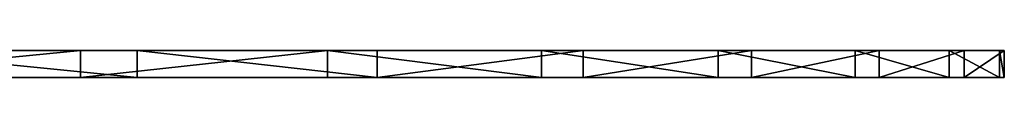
# Model space of a CAD drawing. Extents: x 0 to 150, y -17 to 12.
# Tile 26 of 26: x 120.54 to 149.656, y -17.283 to -16.483. Entities that reach past the tile are written whole.
import ezdxf

# ---------------------------------------------------------------- set-up
doc = ezdxf.new("R2010")
doc.units = 0
doc.header["$LTSCALE"] = 25.4
doc.layers.get('0').update_dxf_attribs({"color": 13, "linetype": 'CONTINUOUS'})

# ---------------------------------------------------------------- blocks, each defined once
blk = doc.blocks.new('RING-LED-S-7634-7637_STL')
at = {"color": 250}
for p, q in [((146.489, -16.483, 11.315), (154.64, -16.483, 17.14)), ((146.489, -16.483, 11.315), (154.64, -16.483, 17.14)), ((156.311, -16.483, 131.676), (148.333, -16.483, 137.736)), ((156.311, -16.483, 131.676), (148.333, -16.483, 137.736)), ((154.64, -17.283, 17.14), (154.64, -16.483, 17.14)), ((154.64, -16.483, 17.14), (161.943, -16.483, 23.999)), ((154.64, -17.283, 17.14), (154.64, -16.483, 17.14)), ((154.64, -16.483, 17.14), (161.943, -16.483, 23.999)), ((156.311, -17.283, 131.676), (156.311, -16.483, 131.676)), ((163.411, -16.483, 124.606), (156.311, -16.483, 131.676)), ((156.311, -17.283, 131.676), (156.311, -16.483, 131.676)), ((163.411, -16.483, 124.606), (156.311, -16.483, 131.676)), ((161.943, -17.283, 23.999), (161.943, -16.483, 23.999)), ((161.943, -16.483, 23.999), (168.266, -16.483, 31.771)), ((161.943, -17.283, 23.999), (161.943, -16.483, 23.999)), ((161.943, -16.483, 23.999), (168.266, -16.483, 31.771)), ((163.411, -17.283, 124.606), (163.411, -16.483, 124.606)), ((169.504, -16.483, 116.654), (163.411, -16.483, 124.606)), ((163.411, -17.283, 124.606), (163.411, -16.483, 124.606)), ((169.504, -16.483, 116.654), (163.411, -16.483, 124.606)), ((168.266, -17.283, 31.771), (168.266, -16.483, 31.771)), ((168.266, -16.483, 31.771), (173.497, -16.483, 40.316)), ((168.266, -17.283, 31.771), (168.266, -16.483, 31.771)), ((168.266, -16.483, 31.771), (173.497, -16.483, 40.316)), ((169.504, -17.283, 116.654), (169.504, -16.483, 116.654)), ((174.484, -16.483, 107.96), (169.504, -16.483, 116.654)), ((169.504, -17.283, 116.654), (169.504, -16.483, 116.654)), ((174.484, -16.483, 107.96), (169.504, -16.483, 116.654)), ((173.497, -17.283, 40.316), (173.497, -16.483, 40.316)), ((173.497, -16.483, 40.316), (177.543, -16.483, 49.482)), ((173.497, -17.283, 40.316), (173.497, -16.483, 40.316)), ((173.497, -16.483, 40.316), (177.543, -16.483, 49.482)), ((174.484, -17.283, 107.96), (174.484, -16.483, 107.96)), ((178.26, -16.483, 98.68), (174.484, -16.483, 107.96)), ((174.484, -17.283, 107.96), (174.484, -16.483, 107.96)), ((178.26, -16.483, 98.68), (174.484, -16.483, 107.96)), ((177.543, -17.283, 49.482), (177.543, -16.483, 49.482)), ((177.543, -16.483, 49.482), (180.33, -16.483, 59.105)), ((177.543, -17.283, 49.482), (177.543, -16.483, 49.482)), ((177.543, -16.483, 49.482), (180.33, -16.483, 59.105)), ((178.26, -17.283, 98.68), (178.26, -16.483, 98.68)), ((180.766, -16.483, 88.98), (178.26, -16.483, 98.68)), ((178.26, -17.283, 98.68), (178.26, -16.483, 98.68)), ((180.766, -16.483, 88.98), (178.26, -16.483, 98.68)), ((180.33, -17.283, 59.105), (180.33, -16.483, 59.105)), ((180.33, -16.483, 59.105), (181.81, -16.483, 69.014)), ((180.33, -17.283, 59.105), (180.33, -16.483, 59.105)), ((180.33, -16.483, 59.105), (181.81, -16.483, 69.014)), ((180.766, -17.283, 88.98), (180.766, -16.483, 88.98)), ((181.956, -16.483, 79.032), (180.766, -16.483, 88.98)), ((180.766, -17.283, 88.98), (180.766, -16.483, 88.98)), ((181.956, -16.483, 79.032), (180.766, -16.483, 88.98)), ((181.81, -17.283, 69.014), (181.81, -16.483, 69.014)), ((181.81, -16.483, 69.014), (181.956, -16.483, 79.032)), ((181.81, -17.283, 69.014), (181.81, -16.483, 69.014)), ((181.81, -16.483, 69.014), (181.956, -16.483, 79.032)), ((181.956, -17.283, 79.032), (181.956, -16.483, 79.032)), ((181.956, -17.283, 79.032), (181.956, -16.483, 79.032)), ((154.64, -17.283, 17.14), (146.489, -17.283, 11.315)), ((154.64, -17.283, 17.14), (146.489, -17.283, 11.315)), ((148.333, -17.283, 137.736), (156.311, -17.283, 131.676)), ((148.333, -17.283, 137.736), (156.311, -17.283, 131.676)), ((161.943, -17.283, 23.999), (154.64, -17.283, 17.14)), ((161.943, -17.283, 23.999), (154.64, -17.283, 17.14)), ((156.311, -17.283, 131.676), (163.411, -17.283, 124.606)), ((156.311, -17.283, 131.676), (163.411, -17.283, 124.606)), ((168.266, -17.283, 31.771), (161.943, -17.283, 23.999)), ((168.266, -17.283, 31.771), (161.943, -17.283, 23.999)), ((163.411, -17.283, 124.606), (169.504, -17.283, 116.654)), ((163.411, -17.283, 124.606), (169.504, -17.283, 116.654)), ((173.497, -17.283, 40.316), (168.266, -17.283, 31.771)), ((173.497, -17.283, 40.316), (168.266, -17.283, 31.771)), ((169.504, -17.283, 116.654), (174.484, -17.283, 107.96)), ((169.504, -17.283, 116.654), (174.484, -17.283, 107.96)), ((177.543, -17.283, 49.482), (173.497, -17.283, 40.316)), ((177.543, -17.283, 49.482), (173.497, -17.283, 40.316)), ((174.484, -17.283, 107.96), (178.26, -17.283, 98.68)), ((174.484, -17.283, 107.96), (178.26, -17.283, 98.68)), ((180.33, -17.283, 59.105), (177.543, -17.283, 49.482)), ((180.33, -17.283, 59.105), (177.543, -17.283, 49.482)), ((178.26, -17.283, 98.68), (180.766, -17.283, 88.98)), ((178.26, -17.283, 98.68), (180.766, -17.283, 88.98)), ((181.81, -17.283, 69.014), (180.33, -17.283, 59.105)), ((181.81, -17.283, 69.014), (180.33, -17.283, 59.105)), ((180.766, -17.283, 88.98), (181.956, -17.283, 79.032)), ((180.766, -17.283, 88.98), (181.956, -17.283, 79.032)), ((181.956, -17.283, 79.032), (181.81, -17.283, 69.014)), ((181.956, -17.283, 79.032), (181.81, -17.283, 69.014))]:
    blk.add_line(p, q, dxfattribs=at)
mesh = blk.add_polyface(dxfattribs=at)
corners = [(98.464, -16.483, 0.608), (118.454, -16.483, 0.985), (108.471, -16.483, 0.127), (88.61, -16.483, 2.419), (128.232, -16.483, 3.165), (79.085, -16.483, 5.526), (137.633, -16.483, 6.629), (70.06, -16.483, 9.876), (146.489, -16.483, 11.315), (61.694, -16.483, 15.389), (154.64, -16.483, 17.14), (54.139, -16.483, 21.969), (161.943, -16.483, 23.999), (47.527, -16.483, 29.496), (168.266, -16.483, 31.771), (41.978, -16.483, 37.838), (173.497, -16.483, 40.316), (37.59, -16.483, 46.845), (177.543, -16.483, 49.482), (34.442, -16.483, 56.357), (180.33, -16.483, 59.105), (32.59, -16.483, 66.203), (181.81, -16.483, 69.014), (32.067, -16.483, 76.208), (181.956, -16.483, 79.032), (32.882, -16.483, 86.194), (180.766, -16.483, 88.98), (35.02, -16.483, 95.982), (178.26, -16.483, 98.68), (38.444, -16.483, 105.397), (174.484, -16.483, 107.96), (43.093, -16.483, 114.273), (169.504, -16.483, 116.654), (48.883, -16.483, 122.449), (163.411, -16.483, 124.606), (52.175, -16.483, 126.229), (156.311, -16.483, 131.676), (55.711, -16.483, 129.781), (63.456, -16.483, 136.137), (148.333, -16.483, 137.736), (71.978, -16.483, 141.404), (139.618, -16.483, 142.678), (81.127, -16.483, 145.488), (130.322, -16.483, 146.415), (90.738, -16.483, 148.317), (120.611, -16.483, 148.88), (100.641, -16.483, 149.839), (110.658, -16.483, 150.028)]
mesh.append_faces([[corners[k] for k in face] for face in [(0, 1, 2), (45, 46, 47)]], dxfattribs={"vtx0": -1, "color": 250})
mesh.append_faces([[corners[k] for k in face] for face in [(1, 3, 4), (4, 5, 6), (6, 7, 8), (8, 9, 10), (10, 11, 12), (12, 13, 14), (14, 15, 16), (16, 17, 18), (18, 19, 20), (20, 21, 22), (22, 23, 24), (24, 25, 26), (26, 27, 28), (28, 29, 30), (30, 31, 32), (32, 33, 34), (34, 35, 36), (36, 38, 39), (39, 40, 41), (41, 42, 43), (43, 44, 45)]], dxfattribs={"vtx0": -1, "vtx1": -1, "color": 250})
mesh.append_faces([[corners[k] for k in face] for face in [(1, 0, 3), (4, 3, 5), (6, 5, 7), (8, 7, 9), (10, 9, 11), (12, 11, 13), (14, 13, 15), (16, 15, 17), (18, 17, 19), (20, 19, 21), (22, 21, 23), (24, 23, 25), (26, 25, 27), (28, 27, 29), (30, 29, 31), (32, 31, 33), (34, 33, 35), (36, 35, 37), (36, 37, 38), (39, 38, 40), (41, 40, 42), (43, 42, 44), (45, 44, 46)]], dxfattribs={"vtx0": -1, "vtx2": -1, "color": 250})
mesh = blk.add_polyface(dxfattribs=at)
corners = [(154.64, -16.483, 17.14), (146.489, -17.283, 11.315), (146.489, -16.483, 11.315), (154.64, -17.283, 17.14)]
mesh.append_faces([[corners[k] for k in face] for face in [(0, 1, 2), (1, 0, 3)]], dxfattribs={"vtx0": -1, "color": 250})
mesh = blk.add_polyface(dxfattribs=at)
corners = [(156.311, -17.283, 131.676), (148.333, -16.483, 137.736), (148.333, -17.283, 137.736), (156.311, -16.483, 131.676)]
mesh.append_faces([[corners[k] for k in face] for face in [(0, 1, 2), (1, 0, 3)]], dxfattribs={"vtx0": -1, "color": 250})
mesh = blk.add_polyface(dxfattribs=at)
corners = [(161.943, -16.483, 23.999), (154.64, -17.283, 17.14), (154.64, -16.483, 17.14), (161.943, -17.283, 23.999)]
mesh.append_faces([[corners[k] for k in face] for face in [(0, 1, 2), (1, 0, 3)]], dxfattribs={"vtx0": -1, "color": 250})
mesh = blk.add_polyface(dxfattribs=at)
corners = [(163.411, -17.283, 124.606), (156.311, -16.483, 131.676), (156.311, -17.283, 131.676), (163.411, -16.483, 124.606)]
mesh.append_faces([[corners[k] for k in face] for face in [(0, 1, 2), (1, 0, 3)]], dxfattribs={"vtx0": -1, "color": 250})
mesh = blk.add_polyface(dxfattribs=at)
corners = [(161.943, -16.483, 23.999), (168.266, -17.283, 31.771), (161.943, -17.283, 23.999), (168.266, -16.483, 31.771)]
mesh.append_faces([[corners[k] for k in face] for face in [(0, 1, 2), (1, 0, 3)]], dxfattribs={"vtx0": -1, "color": 250})
mesh = blk.add_polyface(dxfattribs=at)
corners = [(169.504, -16.483, 116.654), (163.411, -17.283, 124.606), (169.504, -17.283, 116.654), (163.411, -16.483, 124.606)]
mesh.append_faces([[corners[k] for k in face] for face in [(0, 1, 2), (1, 0, 3)]], dxfattribs={"vtx0": -1, "color": 250})
mesh = blk.add_polyface(dxfattribs=at)
corners = [(168.266, -16.483, 31.771), (173.497, -17.283, 40.316), (168.266, -17.283, 31.771), (173.497, -16.483, 40.316)]
mesh.append_faces([[corners[k] for k in face] for face in [(0, 1, 2), (1, 0, 3)]], dxfattribs={"vtx0": -1, "color": 250})
mesh = blk.add_polyface(dxfattribs=at)
corners = [(174.484, -16.483, 107.96), (169.504, -17.283, 116.654), (174.484, -17.283, 107.96), (169.504, -16.483, 116.654)]
mesh.append_faces([[corners[k] for k in face] for face in [(0, 1, 2), (1, 0, 3)]], dxfattribs={"vtx0": -1, "color": 250})
mesh = blk.add_polyface(dxfattribs=at)
corners = [(173.497, -16.483, 40.316), (177.543, -17.283, 49.482), (173.497, -17.283, 40.316), (177.543, -16.483, 49.482)]
mesh.append_faces([[corners[k] for k in face] for face in [(0, 1, 2), (1, 0, 3)]], dxfattribs={"vtx0": -1, "color": 250})
mesh = blk.add_polyface(dxfattribs=at)
corners = [(178.26, -16.483, 98.68), (174.484, -17.283, 107.96), (178.26, -17.283, 98.68), (174.484, -16.483, 107.96)]
mesh.append_faces([[corners[k] for k in face] for face in [(0, 1, 2), (1, 0, 3)]], dxfattribs={"vtx0": -1, "color": 250})
mesh = blk.add_polyface(dxfattribs=at)
corners = [(177.543, -16.483, 49.482), (180.33, -17.283, 59.105), (177.543, -17.283, 49.482), (180.33, -16.483, 59.105)]
mesh.append_faces([[corners[k] for k in face] for face in [(0, 1, 2), (1, 0, 3)]], dxfattribs={"vtx0": -1, "color": 250})
mesh = blk.add_polyface(dxfattribs=at)
corners = [(180.766, -16.483, 88.98), (178.26, -17.283, 98.68), (180.766, -17.283, 88.98), (178.26, -16.483, 98.68)]
mesh.append_faces([[corners[k] for k in face] for face in [(0, 1, 2), (1, 0, 3)]], dxfattribs={"vtx0": -1, "color": 250})
mesh = blk.add_polyface(dxfattribs=at)
corners = [(180.33, -16.483, 59.105), (181.81, -17.283, 69.014), (180.33, -17.283, 59.105), (181.81, -16.483, 69.014)]
mesh.append_faces([[corners[k] for k in face] for face in [(0, 1, 2), (1, 0, 3)]], dxfattribs={"vtx0": -1, "color": 250})
mesh = blk.add_polyface(dxfattribs=at)
corners = [(181.956, -16.483, 79.032), (180.766, -17.283, 88.98), (181.956, -17.283, 79.032), (180.766, -16.483, 88.98)]
mesh.append_faces([[corners[k] for k in face] for face in [(0, 1, 2), (1, 0, 3)]], dxfattribs={"vtx0": -1, "color": 250})
mesh = blk.add_polyface(dxfattribs=at)
corners = [(181.81, -16.483, 69.014), (181.956, -17.283, 79.032), (181.81, -17.283, 69.014), (181.956, -16.483, 79.032)]
mesh.append_faces([[corners[k] for k in face] for face in [(0, 1, 2), (1, 0, 3)]], dxfattribs={"vtx0": -1, "color": 250})
mesh = blk.add_polyface(dxfattribs=at)
corners = [(118.454, -17.283, 0.985), (98.464, -17.283, 0.608), (108.471, -17.283, 0.127), (88.61, -17.283, 2.419), (128.232, -17.283, 3.165), (79.085, -17.283, 5.526), (137.633, -17.283, 6.629), (70.06, -17.283, 9.876), (146.489, -17.283, 11.315), (61.694, -17.283, 15.389), (154.64, -17.283, 17.14), (54.139, -17.283, 21.969), (161.943, -17.283, 23.999), (47.527, -17.283, 29.496), (168.266, -17.283, 31.771), (41.978, -17.283, 37.838), (173.497, -17.283, 40.316), (37.59, -17.283, 46.845), (177.543, -17.283, 49.482), (34.442, -17.283, 56.357), (180.33, -17.283, 59.105), (32.59, -17.283, 66.203), (181.81, -17.283, 69.014), (32.067, -17.283, 76.208), (181.956, -17.283, 79.032), (32.882, -17.283, 86.194), (180.766, -17.283, 88.98), (35.02, -17.283, 95.982), (178.26, -17.283, 98.68), (38.444, -17.283, 105.397), (174.484, -17.283, 107.96), (43.093, -17.283, 114.273), (169.504, -17.283, 116.654), (48.883, -17.283, 122.449), (163.411, -17.283, 124.606), (52.175, -17.283, 126.229), (156.311, -17.283, 131.676), (55.711, -17.283, 129.781), (63.456, -17.283, 136.137), (148.333, -17.283, 137.736), (71.978, -17.283, 141.404), (139.618, -17.283, 142.678), (81.127, -17.283, 145.488), (130.322, -17.283, 146.415), (90.738, -17.283, 148.317), (120.611, -17.283, 148.88), (100.641, -17.283, 149.839), (110.658, -17.283, 150.028)]
mesh.append_faces([[corners[k] for k in face] for face in [(0, 1, 2), (46, 45, 47)]], dxfattribs={"vtx0": -1, "color": 250})
mesh.append_faces([[corners[k] for k in face] for face in [(1, 0, 3), (3, 4, 5), (5, 6, 7), (7, 8, 9), (9, 10, 11), (11, 12, 13), (13, 14, 15), (15, 16, 17), (17, 18, 19), (19, 20, 21), (21, 22, 23), (23, 24, 25), (25, 26, 27), (27, 28, 29), (29, 30, 31), (31, 32, 33), (33, 34, 35), (35, 36, 37), (37, 36, 38), (38, 39, 40), (40, 41, 42), (42, 43, 44), (44, 45, 46)]], dxfattribs={"vtx0": -1, "vtx1": -1, "color": 250})
mesh.append_faces([[corners[k] for k in face] for face in [(3, 0, 4), (5, 4, 6), (7, 6, 8), (9, 8, 10), (11, 10, 12), (13, 12, 14), (15, 14, 16), (17, 16, 18), (19, 18, 20), (21, 20, 22), (23, 22, 24), (25, 24, 26), (27, 26, 28), (29, 28, 30), (31, 30, 32), (33, 32, 34), (35, 34, 36), (38, 36, 39), (40, 39, 41), (42, 41, 43), (44, 43, 45)]], dxfattribs={"vtx0": -1, "vtx2": -1, "color": 250})

msp = doc.modelspace()

# ---------------------------------------------------------------- block references
at = {"color": 0}
msp.add_blockref('RING-LED-S-7634-7637_STL', (-32.3, 0), dxfattribs=at)

doc.saveas('drawing.dxf')
